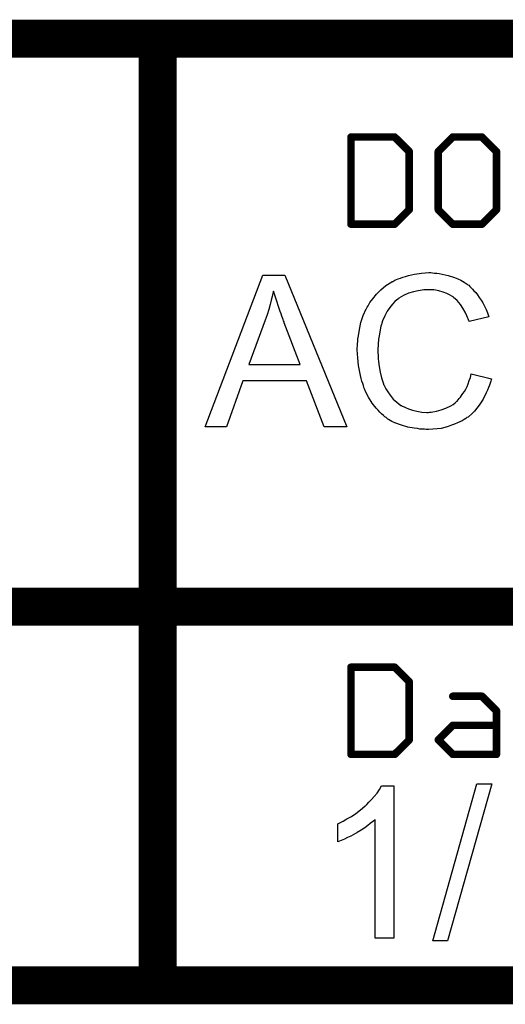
# Model space of a CAD drawing. Extents: x -1.3 to 9.2, y -4.6 to 3.5.
# Tile 127 of 215: x 7.194 to 7.45, y -4.563 to -4.043. Entities that reach past the tile are written whole.
import ezdxf

# ---------------------------------------------------------------- set-up
doc = ezdxf.new("R2010")
doc.units = 0
doc.layers.get('0').update_dxf_attribs({"linetype": 'CONTINUOUS'})
doc.layers.add('acc-ni-360-23-a_document', color=1, linetype='CONTINUOUS')

# ---------------------------------------------------------------- blocks, each defined once
blk = doc.blocks.new('D40')
at = {"const_width": 0.005}
blk.add_lwpolyline([(-0.0025, 0, 1), (0.0025, 0, 1)], format="xyb", close=True, dxfattribs=at)
blk = doc.blocks.new('D41')
at = {"const_width": 0.001}
blk.add_lwpolyline([(-0.0005, 0, 1), (0.0005, 0, 1)], format="xyb", close=True, dxfattribs=at)
blk = doc.blocks.new('D42')
at = {"const_width": 0.01}
blk.add_lwpolyline([(-0.005, 0, 1), (0.005, 0, 1)], format="xyb", close=True, dxfattribs=at)
blk = doc.blocks.new('D43')
at = {"const_width": 0.002}
blk.add_lwpolyline([(-0.001, 0, 1), (0.001, 0, 1)], format="xyb", close=True, dxfattribs=at)

msp = doc.modelspace()

# ---------------------------------------------------------------- linework, layer by layer
at = {"layer": 'acc-ni-360-23-a_document', "color": 1}
for points, const_width in [([(6.866618, -4.053), (7.266618, -4.053)], 0.02), ([(7.266618, -4.053), (8.766618, -4.053)], 0.02), ([(7.266618, -4.353), (7.266618, -4.053)], 0.02), ([(7.266618, -4.048), (7.266618, -4.048)], 0.01), ([(7.266618, -4.048), (7.266618, -4.048)], 0.01), ([(7.271618, -4.053), (7.271618, -4.053)], 0.01), ([(7.271618, -4.053), (7.271618, -4.053)], 0.01), ([(7.266618, -4.058), (7.266618, -4.058)], 0.01), ([(7.266618, -4.058), (7.266618, -4.058)], 0.01), ([(7.368618, -4.151), (7.368618, -4.104961)], 0.004), ([(7.368618, -4.104961), (7.391638, -4.104961)], 0.004), ([(7.368618, -4.103961), (7.368618, -4.103961)], 0.002), ([(7.368618, -4.103961), (7.368618, -4.103961)], 0.002), ([(7.369618, -4.104961), (7.369618, -4.104961)], 0.002), ([(7.369618, -4.104961), (7.369618, -4.104961)], 0.002), ([(7.391638, -4.104961), (7.399311, -4.112634)], 0.004), ([(7.391638, -4.105961), (7.391638, -4.105961)], 0.002), ([(7.391638, -4.105961), (7.391638, -4.105961)], 0.002), ([(7.392345, -4.104254), (7.392345, -4.104254)], 0.002), ([(7.392345, -4.104254), (7.392345, -4.104254)], 0.002), ([(7.414657, -4.112634), (7.42233, -4.104961)], 0.004), ([(7.42233, -4.104961), (7.437677, -4.104961)], 0.004), ([(7.42233, -4.103961), (7.42233, -4.103961)], 0.002), ([(7.42233, -4.103961), (7.42233, -4.103961)], 0.002), ([(7.423037, -4.105668), (7.423037, -4.105668)], 0.002), ([(7.423037, -4.105668), (7.423037, -4.105668)], 0.002), ([(7.437677, -4.104961), (7.44535, -4.112634)], 0.004), ([(7.437677, -4.105961), (7.437677, -4.105961)], 0.002), ([(7.437677, -4.105961), (7.437677, -4.105961)], 0.002), ([(7.438384, -4.104254), (7.438384, -4.104254)], 0.002), ([(7.438384, -4.104254), (7.438384, -4.104254)], 0.002), ([(7.399311, -4.143327), (7.399311, -4.112634)], 0.004), ([(7.398604, -4.113341), (7.398604, -4.113341)], 0.002), ([(7.398604, -4.113341), (7.398604, -4.113341)], 0.002), ([(7.400311, -4.112634), (7.400311, -4.112634)], 0.002), ([(7.400311, -4.112634), (7.400311, -4.112634)], 0.002), ([(7.414657, -4.143327), (7.414657, -4.112634)], 0.004), ([(7.41395, -4.111927), (7.41395, -4.111927)], 0.002), ([(7.41395, -4.111927), (7.41395, -4.111927)], 0.002), ([(7.415657, -4.112634), (7.415657, -4.112634)], 0.002), ([(7.415657, -4.112634), (7.415657, -4.112634)], 0.002), ([(7.44535, -4.143327), (7.44535, -4.112634)], 0.004), ([(7.444643, -4.113341), (7.444643, -4.113341)], 0.002), ([(7.444643, -4.113341), (7.444643, -4.113341)], 0.002), ([(7.44635, -4.112634), (7.44635, -4.112634)], 0.002), ([(7.44635, -4.112634), (7.44635, -4.112634)], 0.002), ([(7.391638, -4.151), (7.399311, -4.143327)], 0.004), ([(7.398311, -4.143327), (7.398311, -4.143327)], 0.002), ([(7.398311, -4.143327), (7.398311, -4.143327)], 0.002), ([(7.400018, -4.144034), (7.400018, -4.144034)], 0.002), ([(7.400018, -4.144034), (7.400018, -4.144034)], 0.002), ([(7.414657, -4.143327), (7.42233, -4.151)], 0.004), ([(7.413657, -4.143327), (7.413657, -4.143327)], 0.002), ([(7.413657, -4.143327), (7.413657, -4.143327)], 0.002), ([(7.415364, -4.14262), (7.415364, -4.14262)], 0.002), ([(7.415364, -4.14262), (7.415364, -4.14262)], 0.002), ([(7.437677, -4.151), (7.44535, -4.143327)], 0.004), ([(7.44435, -4.143327), (7.44435, -4.143327)], 0.002), ([(7.44435, -4.143327), (7.44435, -4.143327)], 0.002), ([(7.446057, -4.144034), (7.446057, -4.144034)], 0.002), ([(7.446057, -4.144034), (7.446057, -4.144034)], 0.002), ([(7.368618, -4.151), (7.391638, -4.151)], 0.004), ([(7.368618, -4.15), (7.368618, -4.15)], 0.002), ([(7.368618, -4.15), (7.368618, -4.15)], 0.002), ([(7.39093, -4.150293), (7.39093, -4.150293)], 0.002), ([(7.39093, -4.150293), (7.39093, -4.150293)], 0.002), ([(7.42233, -4.151), (7.437677, -4.151)], 0.004), ([(7.42233, -4.15), (7.42233, -4.15)], 0.002), ([(7.42233, -4.15), (7.42233, -4.15)], 0.002), ([(7.43697, -4.150293), (7.43697, -4.150293)], 0.002), ([(7.43697, -4.150293), (7.43697, -4.150293)], 0.002), ([(7.367618, -4.151), (7.367618, -4.151)], 0.002), ([(7.367618, -4.151), (7.367618, -4.151)], 0.002), ([(7.391638, -4.152), (7.391638, -4.152)], 0.002), ([(7.391638, -4.152), (7.391638, -4.152)], 0.002), ([(7.421623, -4.151707), (7.421623, -4.151707)], 0.002), ([(7.421623, -4.151707), (7.421623, -4.151707)], 0.002), ([(7.437677, -4.152), (7.437677, -4.152)], 0.002), ([(7.437677, -4.152), (7.437677, -4.152)], 0.002), ([(6.866618, -4.353), (7.266618, -4.353)], 0.02), ([(7.266618, -4.353), (7.966618, -4.353)], 0.02), ([(7.266618, -4.553), (7.266618, -4.353)], 0.02), ([(7.266618, -4.348), (7.266618, -4.348)], 0.01), ([(7.266618, -4.348), (7.266618, -4.348)], 0.01), ([(7.261618, -4.353), (7.261618, -4.353)], 0.01), ([(7.261618, -4.353), (7.261618, -4.353)], 0.01), ([(7.271618, -4.353), (7.271618, -4.353)], 0.01), ([(7.271618, -4.353), (7.271618, -4.353)], 0.01), ([(7.266618, -4.358), (7.266618, -4.358)], 0.01), ([(7.266618, -4.358), (7.266618, -4.358)], 0.01), ([(7.368618, -4.431), (7.368618, -4.384961)], 0.004), ([(7.368618, -4.384961), (7.391638, -4.384961)], 0.004), ([(7.368618, -4.383961), (7.368618, -4.383961)], 0.002), ([(7.368618, -4.383961), (7.368618, -4.383961)], 0.002), ([(7.391638, -4.384961), (7.399311, -4.392634)], 0.004), ([(7.392345, -4.384254), (7.392345, -4.384254)], 0.002), ([(7.392345, -4.384254), (7.392345, -4.384254)], 0.002), ([(7.369618, -4.384961), (7.369618, -4.384961)], 0.002), ([(7.369618, -4.384961), (7.369618, -4.384961)], 0.002), ([(7.391638, -4.385961), (7.391638, -4.385961)], 0.002), ([(7.391638, -4.385961), (7.391638, -4.385961)], 0.002), ([(7.399311, -4.423327), (7.399311, -4.392634)], 0.004), ([(7.398604, -4.393341), (7.398604, -4.393341)], 0.002), ([(7.398604, -4.393341), (7.398604, -4.393341)], 0.002), ([(7.400311, -4.392634), (7.400311, -4.392634)], 0.002), ([(7.400311, -4.392634), (7.400311, -4.392634)], 0.002), ([(7.42233, -4.400307), (7.437677, -4.400307)], 0.004), ([(7.42233, -4.399307), (7.42233, -4.399307)], 0.002), ([(7.42233, -4.399307), (7.42233, -4.399307)], 0.002), ([(7.437677, -4.400307), (7.44535, -4.40798)], 0.004), ([(7.438384, -4.3996), (7.438384, -4.3996)], 0.002), ([(7.438384, -4.3996), (7.438384, -4.3996)], 0.002), ([(7.437677, -4.401307), (7.437677, -4.401307)], 0.002), ([(7.437677, -4.401307), (7.437677, -4.401307)], 0.002), ([(7.44535, -4.431), (7.44535, -4.40798)], 0.004), ([(7.444643, -4.408688), (7.444643, -4.408688)], 0.002), ([(7.444643, -4.408688), (7.444643, -4.408688)], 0.002), ([(7.44635, -4.40798), (7.44635, -4.40798)], 0.002), ([(7.44635, -4.40798), (7.44635, -4.40798)], 0.002), ([(7.414657, -4.423327), (7.42233, -4.415654)], 0.004), ([(7.42233, -4.415654), (7.44535, -4.415654)], 0.004), ([(7.42233, -4.414654), (7.42233, -4.414654)], 0.002), ([(7.42233, -4.414654), (7.42233, -4.414654)], 0.002), ([(7.423037, -4.416361), (7.423037, -4.416361)], 0.002), ([(7.423037, -4.416361), (7.423037, -4.416361)], 0.002), ([(7.44535, -4.416654), (7.44535, -4.416654)], 0.002), ([(7.44535, -4.416654), (7.44535, -4.416654)], 0.002), ([(7.391638, -4.431), (7.399311, -4.423327)], 0.004), ([(7.398311, -4.423327), (7.398311, -4.423327)], 0.002), ([(7.398311, -4.423327), (7.398311, -4.423327)], 0.002), ([(7.400018, -4.424034), (7.400018, -4.424034)], 0.002), ([(7.400018, -4.424034), (7.400018, -4.424034)], 0.002), ([(7.414657, -4.423327), (7.42233, -4.431)], 0.004), ([(7.41395, -4.42262), (7.41395, -4.42262)], 0.002), ([(7.41395, -4.42262), (7.41395, -4.42262)], 0.002), ([(7.415364, -4.42262), (7.415364, -4.42262)], 0.002), ([(7.415364, -4.42262), (7.415364, -4.42262)], 0.002), ([(7.368618, -4.431), (7.391638, -4.431)], 0.004), ([(7.367618, -4.431), (7.367618, -4.431)], 0.002), ([(7.367618, -4.431), (7.367618, -4.431)], 0.002), ([(7.368618, -4.43), (7.368618, -4.43)], 0.002), ([(7.368618, -4.43), (7.368618, -4.43)], 0.002), ([(7.39093, -4.430293), (7.39093, -4.430293)], 0.002), ([(7.39093, -4.430293), (7.39093, -4.430293)], 0.002), ([(7.42233, -4.431), (7.44535, -4.431)], 0.004), ([(7.42233, -4.43), (7.42233, -4.43)], 0.002), ([(7.42233, -4.43), (7.42233, -4.43)], 0.002), ([(7.44435, -4.431), (7.44435, -4.431)], 0.002), ([(7.44435, -4.431), (7.44435, -4.431)], 0.002), ([(7.391638, -4.432), (7.391638, -4.432)], 0.002), ([(7.391638, -4.432), (7.391638, -4.432)], 0.002), ([(7.421623, -4.431707), (7.421623, -4.431707)], 0.002), ([(7.421623, -4.431707), (7.421623, -4.431707)], 0.002), ([(7.44535, -4.432), (7.44535, -4.432)], 0.002), ([(7.44535, -4.432), (7.44535, -4.432)], 0.002), ([(6.566618, -4.553), (7.266618, -4.553)], 0.02), ([(7.266618, -4.553), (7.966618, -4.553)], 0.02), ([(7.266618, -4.548), (7.266618, -4.548)], 0.01), ([(7.266618, -4.548), (7.266618, -4.548)], 0.01), ([(7.261618, -4.553), (7.261618, -4.553)], 0.01), ([(7.261618, -4.553), (7.261618, -4.553)], 0.01), ([(7.266618, -4.558), (7.266618, -4.558)], 0.01), ([(7.266618, -4.558), (7.266618, -4.558)], 0.01)]:
    msp.add_lwpolyline(points, dxfattribs=dict(at, const_width=const_width))
for points, const_width in [([(7.271618, -4.053, 1), (7.261618, -4.053)], 0.01), ([(7.266618, -4.048, 1), (7.266618, -4.058)], 0.01), ([(7.266618, -4.058, 1), (7.266618, -4.048)], 0.01), ([(7.369618, -4.104961, 1), (7.367618, -4.104961)], 0.002), ([(7.368618, -4.103961, 1), (7.368618, -4.105961)], 0.002), ([(7.392345, -4.104254, 1.000854), (7.39093, -4.105668)], 0.002), ([(7.391638, -4.105961, 1), (7.391638, -4.103961)], 0.002), ([(7.42233, -4.103961, 1), (7.42233, -4.105961)], 0.002), ([(7.423037, -4.105668, 1), (7.421623, -4.104254)], 0.002), ([(7.438384, -4.104254, 1), (7.43697, -4.105668)], 0.002), ([(7.437677, -4.105961, 1), (7.437677, -4.103961)], 0.002), ([(7.400311, -4.112634, 1), (7.398311, -4.112634)], 0.002), ([(7.398604, -4.113341, 1), (7.400018, -4.111927)], 0.002), ([(7.415657, -4.112634, 1), (7.413657, -4.112634)], 0.002), ([(7.41395, -4.111927, 1), (7.415364, -4.113341)], 0.002), ([(7.44635, -4.112634, 1), (7.44435, -4.112634)], 0.002), ([(7.444643, -4.113341, 1), (7.446057, -4.111927)], 0.002), ([(7.398311, -4.143327, 1), (7.400311, -4.143327)], 0.002), ([(7.400018, -4.144034, 1), (7.398604, -4.14262)], 0.002), ([(7.415364, -4.14262, 1), (7.41395, -4.144034)], 0.002), ([(7.413657, -4.143327, 1), (7.415657, -4.143327)], 0.002), ([(7.44435, -4.143327, 1), (7.44635, -4.143327)], 0.002), ([(7.446057, -4.144034, 1), (7.444643, -4.14262)], 0.002), ([(7.368618, -4.15, 1), (7.368618, -4.152)], 0.002), ([(7.39093, -4.150293, 0.999854), (7.392345, -4.151707)], 0.002), ([(7.391638, -4.152, 1), (7.391638, -4.15)], 0.002), ([(7.42233, -4.15, 1), (7.42233, -4.152)], 0.002), ([(7.421623, -4.151707, 1), (7.423037, -4.150293)], 0.002), ([(7.43697, -4.150293, 1), (7.438384, -4.151707)], 0.002), ([(7.437677, -4.152, 1), (7.437677, -4.15)], 0.002), ([(7.367618, -4.151, 1), (7.369618, -4.151)], 0.002), ([(7.271618, -4.353, 1), (7.261618, -4.353)], 0.01), ([(7.266618, -4.348, 1), (7.266618, -4.358)], 0.01), ([(7.266618, -4.358, 1), (7.266618, -4.348)], 0.01), ([(7.261618, -4.353, 1), (7.271618, -4.353)], 0.01), ([(7.369618, -4.384961, 1), (7.367618, -4.384961)], 0.002), ([(7.368618, -4.383961, 1), (7.368618, -4.385961)], 0.002), ([(7.392345, -4.384254, 1.000854), (7.39093, -4.385668)], 0.002), ([(7.391638, -4.385961, 1), (7.391638, -4.383961)], 0.002), ([(7.400311, -4.392634, 1), (7.398311, -4.392634)], 0.002), ([(7.398604, -4.393341, 1), (7.400018, -4.391927)], 0.002), ([(7.42233, -4.399307, 1), (7.42233, -4.401307)], 0.002), ([(7.438384, -4.3996, 1), (7.43697, -4.401014)], 0.002), ([(7.437677, -4.401307, 1), (7.437677, -4.399307)], 0.002), ([(7.44635, -4.40798, 1), (7.44435, -4.40798)], 0.002), ([(7.444643, -4.408688, 0.999854), (7.446057, -4.407273)], 0.002), ([(7.42233, -4.414654, 1), (7.42233, -4.416654)], 0.002), ([(7.423037, -4.416361, 1), (7.421623, -4.414947)], 0.002), ([(7.44535, -4.416654, 1), (7.44535, -4.414654)], 0.002), ([(7.398311, -4.423327, 1), (7.400311, -4.423327)], 0.002), ([(7.400018, -4.424034, 1), (7.398604, -4.42262)], 0.002), ([(7.415364, -4.42262, 1), (7.41395, -4.424034)], 0.002), ([(7.41395, -4.42262, 1), (7.415364, -4.424034)], 0.002), ([(7.368618, -4.43, 1), (7.368618, -4.432)], 0.002), ([(7.367618, -4.431, 1), (7.369618, -4.431)], 0.002), ([(7.39093, -4.430293, 0.999854), (7.392345, -4.431707)], 0.002), ([(7.391638, -4.432, 1), (7.391638, -4.43)], 0.002), ([(7.42233, -4.43, 1), (7.42233, -4.432)], 0.002), ([(7.421623, -4.431707, 1), (7.423037, -4.430293)], 0.002), ([(7.44435, -4.431, 1), (7.44635, -4.431)], 0.002), ([(7.44535, -4.432, 1), (7.44535, -4.43)], 0.002), ([(7.266618, -4.548, 1), (7.266618, -4.558)], 0.01), ([(7.266618, -4.558, 1), (7.266618, -4.548)], 0.01), ([(7.261618, -4.553, 1), (7.271618, -4.553)], 0.01)]:
    msp.add_lwpolyline(points, format="xyb", dxfattribs=dict(at, const_width=const_width))
for points in [[(7.366476, -4.258032), (7.354443, -4.258032), (7.345071, -4.233735), (7.311518, -4.233735), (7.302841, -4.258032), (7.291618, -4.258032), (7.322163, -4.177968), (7.333733, -4.177968), (7.366476, -4.258032)], [(7.411599, -4.176695), (7.41264, -4.176811), (7.413913, -4.176926), (7.415185, -4.177042), (7.416689, -4.177389), (7.419813, -4.178083), (7.423284, -4.179125), (7.42502, -4.179819), (7.42664, -4.180629), (7.428259, -4.18167), (7.429879, -4.182711), (7.429995, -4.182827), (7.430226, -4.182943), (7.430689, -4.18329), (7.431268, -4.183868), (7.431846, -4.184447), (7.432656, -4.185257), (7.433466, -4.186182), (7.434391, -4.187108), (7.435317, -4.188265), (7.436243, -4.189653), (7.437284, -4.191042), (7.43821, -4.192546), (7.43902, -4.194281), (7.439945, -4.196017), (7.440639, -4.197868), (7.441333, -4.199951), (7.430921, -4.20238), (7.430921, -4.202265), (7.430805, -4.202033), (7.430573, -4.20157), (7.430342, -4.200992), (7.430111, -4.200298), (7.429764, -4.199372), (7.428838, -4.197521), (7.427681, -4.195438), (7.426292, -4.193356), (7.424557, -4.191389), (7.422706, -4.189653), (7.422474, -4.189422), (7.42178, -4.188959), (7.420623, -4.188381), (7.419119, -4.187571), (7.417152, -4.186877), (7.414954, -4.186182), (7.412293, -4.18572), (7.4094, -4.185604), (7.408475, -4.185604), (7.407896, -4.18572), (7.407086, -4.18572), (7.406161, -4.185835), (7.403962, -4.186182), (7.401533, -4.186645), (7.398987, -4.187455), (7.396326, -4.188612), (7.393896, -4.190116), (7.393781, -4.190116), (7.393665, -4.190347), (7.392855, -4.190926), (7.391814, -4.191852), (7.390541, -4.19324), (7.389037, -4.194975), (7.387649, -4.196942), (7.386376, -4.199372), (7.385219, -4.202033), (7.385219, -4.202149), (7.385103, -4.20238), (7.384988, -4.202727), (7.384872, -4.203306), (7.384641, -4.204), (7.384409, -4.20481), (7.384062, -4.206777), (7.383599, -4.209091), (7.383136, -4.211636), (7.382905, -4.214413), (7.382789, -4.217421), (7.382789, -4.217537), (7.382789, -4.217884), (7.382789, -4.218463), (7.382789, -4.219157), (7.382905, -4.219967), (7.382905, -4.221008), (7.383021, -4.222165), (7.383136, -4.223438), (7.383484, -4.226215), (7.384062, -4.229223), (7.384756, -4.232231), (7.385682, -4.235239), (7.385682, -4.235355), (7.385797, -4.235586), (7.386029, -4.235933), (7.38626, -4.236512), (7.386954, -4.2379), (7.387996, -4.23952), (7.389269, -4.241371), (7.390888, -4.243338), (7.392739, -4.245074), (7.394938, -4.246693), (7.395053, -4.246693), (7.395285, -4.246809), (7.395632, -4.247041), (7.396095, -4.247272), (7.396673, -4.247503), (7.397368, -4.24785), (7.398987, -4.248545), (7.40107, -4.249239), (7.403384, -4.249817), (7.405929, -4.25028), (7.40859, -4.250396), (7.4094, -4.250396), (7.410095, -4.25028), (7.410904, -4.25028), (7.411714, -4.250164), (7.413797, -4.249702), (7.416227, -4.249123), (7.418656, -4.248198), (7.421202, -4.246925), (7.422474, -4.246231), (7.423631, -4.245305), (7.423747, -4.245189), (7.423863, -4.245074), (7.42421, -4.244726), (7.424673, -4.244379), (7.425136, -4.243801), (7.425714, -4.243107), (7.426408, -4.242413), (7.426987, -4.241487), (7.427681, -4.240446), (7.428491, -4.239289), (7.429185, -4.238132), (7.429879, -4.236743), (7.430458, -4.235239), (7.431036, -4.233619), (7.431615, -4.231884), (7.432078, -4.230033), (7.442722, -4.232694), (7.442722, -4.232809), (7.442606, -4.233272), (7.442375, -4.233966), (7.442028, -4.234892), (7.441681, -4.235933), (7.441218, -4.237206), (7.440639, -4.238594), (7.439945, -4.240099), (7.438325, -4.243338), (7.436243, -4.246578), (7.43497, -4.248198), (7.433697, -4.249817), (7.432309, -4.251206), (7.430689, -4.252594), (7.430573, -4.25271), (7.430342, -4.252941), (7.429764, -4.253173), (7.429185, -4.253635), (7.428259, -4.254214), (7.427334, -4.254792), (7.426061, -4.255371), (7.424788, -4.255949), (7.423284, -4.256644), (7.421664, -4.257222), (7.419929, -4.257801), (7.418078, -4.258379), (7.416111, -4.258842), (7.414028, -4.259073), (7.41183, -4.259305), (7.409516, -4.25942), (7.408243, -4.25942), (7.407318, -4.259305), (7.406276, -4.259305), (7.405004, -4.259189), (7.403615, -4.258958), (7.401995, -4.258726), (7.39864, -4.258148), (7.395169, -4.257222), (7.391698, -4.255949), (7.390078, -4.25514), (7.388459, -4.254214), (7.388343, -4.254098), (7.388111, -4.253983), (7.387649, -4.253635), (7.387186, -4.253173), (7.386492, -4.25271), (7.385682, -4.252016), (7.384756, -4.251206), (7.383831, -4.25028), (7.382905, -4.249239), (7.381864, -4.248198), (7.379781, -4.245536), (7.377814, -4.242413), (7.376079, -4.238941), (7.376079, -4.238826), (7.375847, -4.238479), (7.375732, -4.2379), (7.375385, -4.237206), (7.375153, -4.23628), (7.374806, -4.235123), (7.374343, -4.233851), (7.373996, -4.232462), (7.373649, -4.230958), (7.373186, -4.229223), (7.372608, -4.225636), (7.372145, -4.221587), (7.371913, -4.217421), (7.371913, -4.217306), (7.371913, -4.216843), (7.371913, -4.216149), (7.372029, -4.215339), (7.372029, -4.214182), (7.372145, -4.213025), (7.372261, -4.211521), (7.372492, -4.210016), (7.37307, -4.206661), (7.37388, -4.202959), (7.375037, -4.199256), (7.376657, -4.19567), (7.376773, -4.195554), (7.376889, -4.195207), (7.37712, -4.194744), (7.377583, -4.194166), (7.378046, -4.193356), (7.378624, -4.19243), (7.380128, -4.190347), (7.382095, -4.188033), (7.384409, -4.18572), (7.38707, -4.183405), (7.390194, -4.181439), (7.39031, -4.181323), (7.390657, -4.181207), (7.39112, -4.180976), (7.391698, -4.180629), (7.392624, -4.180282), (7.393549, -4.179935), (7.394706, -4.179472), (7.395979, -4.179009), (7.397368, -4.178546), (7.398872, -4.178083), (7.402111, -4.177389), (7.405814, -4.176811), (7.409632, -4.176579), (7.410789, -4.176579), (7.411599, -4.176695)], [(7.327716, -4.186298), (7.327716, -4.186414), (7.3276, -4.186645), (7.3276, -4.187108), (7.327369, -4.187571), (7.327253, -4.188381), (7.327022, -4.18919), (7.326559, -4.191157), (7.325981, -4.193471), (7.325171, -4.196017), (7.324361, -4.198794), (7.323319, -4.201686), (7.314642, -4.225057), (7.341716, -4.225057), (7.333385, -4.203074), (7.333385, -4.202959), (7.33327, -4.202612), (7.333038, -4.202033), (7.332807, -4.201339), (7.33246, -4.200529), (7.332113, -4.199488), (7.331766, -4.198331), (7.331303, -4.197174), (7.330377, -4.194513), (7.329452, -4.191736), (7.328526, -4.188959), (7.327716, -4.186298)], [(7.391121, -4.528032), (7.381287, -4.528032), (7.381287, -4.465438), (7.381171, -4.465554), (7.380592, -4.466017), (7.379898, -4.466711), (7.378741, -4.467521), (7.377469, -4.468562), (7.375849, -4.469719), (7.373998, -4.470992), (7.371915, -4.472265), (7.371799, -4.472265), (7.371684, -4.47238), (7.370989, -4.472843), (7.369832, -4.473422), (7.368444, -4.474116), (7.366824, -4.474926), (7.365089, -4.475736), (7.363353, -4.476546), (7.361618, -4.47724), (7.361618, -4.467752), (7.361733, -4.467752), (7.361965, -4.467521), (7.362428, -4.467405), (7.363006, -4.467058), (7.3637, -4.466711), (7.36451, -4.466248), (7.366477, -4.465091), (7.368791, -4.463819), (7.371105, -4.462199), (7.373535, -4.460347), (7.375965, -4.458381), (7.37608, -4.458265), (7.376196, -4.458149), (7.376543, -4.457802), (7.377006, -4.457455), (7.378047, -4.456298), (7.379435, -4.45491), (7.380824, -4.45329), (7.382328, -4.451439), (7.383601, -4.449587), (7.384758, -4.44762), (7.391121, -4.44762), (7.391121, -4.528032)], [(7.419583, -4.52942), (7.411716, -4.52942), (7.434971, -4.446579), (7.442839, -4.446579), (7.419583, -4.52942)]]:
    msp.add_lwpolyline(points, dxfattribs=at)

# ---------------------------------------------------------------- block references
at = {"layer": 'acc-ni-360-23-a_document'}
for name, p in [('D42', (7.266618, -4.053)), ('D42', (7.266618, -4.053)), ('D42', (7.266618, -4.053)), ('D40', (7.266618, -4.048)), ('D40', (7.266618, -4.048)), ('D40', (7.266618, -4.048)), ('D40', (7.266618, -4.048)), ('D40', (7.261618, -4.053)), ('D40', (7.271618, -4.053)), ('D40', (7.271618, -4.053)), ('D40', (7.271618, -4.053)), ('D40', (7.266618, -4.058)), ('D40', (7.266618, -4.058)), ('D40', (7.266618, -4.058)), ('D40', (7.266618, -4.058)), ('D43', (7.368618, -4.104961)), ('D43', (7.368618, -4.104961)), ('D41', (7.367618, -4.104961)), ('D41', (7.368618, -4.103961)), ('D41', (7.368618, -4.103961)), ('D41', (7.368618, -4.103961)), ('D41', (7.368618, -4.105961)), ('D41', (7.369618, -4.104961)), ('D41', (7.369618, -4.104961)), ('D41', (7.369618, -4.104961)), ('D43', (7.391638, -4.104961)), ('D43', (7.391638, -4.104961)), ('D41', (7.39093, -4.105668)), ('D41', (7.391638, -4.103961)), ('D41', (7.391638, -4.105961)), ('D41', (7.391638, -4.105961)), ('D41', (7.391638, -4.105961)), ('D41', (7.392345, -4.104254)), ('D41', (7.392345, -4.104254)), ('D41', (7.392345, -4.104254)), ('D43', (7.42233, -4.104961)), ('D43', (7.42233, -4.104961)), ('D41', (7.421623, -4.104254)), ('D41', (7.42233, -4.103961)), ('D41', (7.42233, -4.103961)), ('D41', (7.42233, -4.103961)), ('D41', (7.42233, -4.105961)), ('D41', (7.423037, -4.105668)), ('D41', (7.423037, -4.105668)), ('D41', (7.423037, -4.105668)), ('D43', (7.437677, -4.104961)), ('D43', (7.437677, -4.104961)), ('D41', (7.43697, -4.105668)), ('D41', (7.437677, -4.103961)), ('D41', (7.437677, -4.105961)), ('D41', (7.437677, -4.105961)), ('D41', (7.437677, -4.105961)), ('D41', (7.438384, -4.104254)), ('D41', (7.438384, -4.104254)), ('D41', (7.438384, -4.104254)), ('D43', (7.399311, -4.112634)), ('D43', (7.399311, -4.112634)), ('D41', (7.398311, -4.112634)), ('D41', (7.398604, -4.113341)), ('D41', (7.398604, -4.113341)), ('D41', (7.398604, -4.113341)), ('D41', (7.400018, -4.111927)), ('D41', (7.400311, -4.112634)), ('D41', (7.400311, -4.112634)), ('D41', (7.400311, -4.112634)), ('D43', (7.414657, -4.112634)), ('D43', (7.414657, -4.112634)), ('D41', (7.413657, -4.112634)), ('D41', (7.41395, -4.111927)), ('D41', (7.41395, -4.111927)), ('D41', (7.41395, -4.111927)), ('D41', (7.415364, -4.113341)), ('D41', (7.415657, -4.112634)), ('D41', (7.415657, -4.112634)), ('D41', (7.415657, -4.112634)), ('D43', (7.44535, -4.112634)), ('D43', (7.44535, -4.112634)), ('D41', (7.44435, -4.112634)), ('D41', (7.444643, -4.113341)), ('D41', (7.444643, -4.113341)), ('D41', (7.444643, -4.113341)), ('D41', (7.446057, -4.111927)), ('D41', (7.44635, -4.112634)), ('D41', (7.44635, -4.112634)), ('D41', (7.44635, -4.112634)), ('D43', (7.399311, -4.143327)), ('D41', (7.398311, -4.143327)), ('D41', (7.398311, -4.143327)), ('D41', (7.398311, -4.143327)), ('D41', (7.398604, -4.14262)), ('D41', (7.400018, -4.144034)), ('D41', (7.400018, -4.144034)), ('D41', (7.400018, -4.144034)), ('D41', (7.400311, -4.143327)), ('D43', (7.414657, -4.143327)), ('D43', (7.414657, -4.143327)), ('D41', (7.413657, -4.143327)), ('D41', (7.413657, -4.143327)), ('D41', (7.413657, -4.143327)), ('D41', (7.41395, -4.144034)), ('D41', (7.415364, -4.14262)), ('D41', (7.415364, -4.14262)), ('D41', (7.415364, -4.14262)), ('D41', (7.415657, -4.143327)), ('D43', (7.44535, -4.143327)), ('D43', (7.44535, -4.143327)), ('D41', (7.44435, -4.143327)), ('D41', (7.44435, -4.143327)), ('D41', (7.44435, -4.143327)), ('D41', (7.444643, -4.14262)), ('D41', (7.446057, -4.144034)), ('D41', (7.446057, -4.144034)), ('D41', (7.446057, -4.144034)), ('D41', (7.44635, -4.143327)), ('D43', (7.368618, -4.151)), ('D43', (7.368618, -4.151)), ('D41', (7.368618, -4.15)), ('D41', (7.368618, -4.15)), ('D41', (7.368618, -4.15)), ('D43', (7.391638, -4.151)), ('D41', (7.39093, -4.150293)), ('D41', (7.39093, -4.150293)), ('D41', (7.39093, -4.150293)), ('D41', (7.391638, -4.15)), ('D43', (7.42233, -4.151)), ('D43', (7.42233, -4.151)), ('D41', (7.42233, -4.15)), ('D41', (7.42233, -4.15)), ('D41', (7.42233, -4.15)), ('D41', (7.423037, -4.150293)), ('D43', (7.437677, -4.151)), ('D41', (7.43697, -4.150293)), ('D41', (7.43697, -4.150293)), ('D41', (7.43697, -4.150293)), ('D41', (7.437677, -4.15)), ('D41', (7.367618, -4.151)), ('D41', (7.367618, -4.151)), ('D41', (7.367618, -4.151)), ('D41', (7.368618, -4.152)), ('D41', (7.369618, -4.151)), ('D41', (7.391638, -4.152)), ('D41', (7.391638, -4.152)), ('D41', (7.391638, -4.152)), ('D41', (7.392345, -4.151707)), ('D41', (7.421623, -4.151707)), ('D41', (7.421623, -4.151707)), ('D41', (7.421623, -4.151707)), ('D41', (7.42233, -4.152)), ('D41', (7.437677, -4.152)), ('D41', (7.437677, -4.152)), ('D41', (7.437677, -4.152)), ('D41', (7.438384, -4.151707)), ('D42', (7.266618, -4.353)), ('D42', (7.266618, -4.353)), ('D42', (7.266618, -4.353)), ('D40', (7.266618, -4.348)), ('D40', (7.266618, -4.348)), ('D40', (7.266618, -4.348)), ('D40', (7.266618, -4.348)), ('D40', (7.261618, -4.353)), ('D40', (7.261618, -4.353)), ('D40', (7.261618, -4.353)), ('D40', (7.261618, -4.353)), ('D40', (7.271618, -4.353)), ('D40', (7.271618, -4.353)), ('D40', (7.271618, -4.353)), ('D40', (7.271618, -4.353)), ('D40', (7.266618, -4.358)), ('D40', (7.266618, -4.358)), ('D40', (7.266618, -4.358)), ('D40', (7.266618, -4.358)), ('D43', (7.368618, -4.384961)), ('D43', (7.368618, -4.384961)), ('D41', (7.368618, -4.383961)), ('D41', (7.368618, -4.383961)), ('D41', (7.368618, -4.383961)), ('D43', (7.391638, -4.384961)), ('D43', (7.391638, -4.384961)), ('D41', (7.391638, -4.383961)), ('D41', (7.392345, -4.384254)), ('D41', (7.392345, -4.384254)), ('D41', (7.392345, -4.384254)), ('D41', (7.367618, -4.384961)), ('D41', (7.368618, -4.385961)), ('D41', (7.369618, -4.384961)), ('D41', (7.369618, -4.384961)), ('D41', (7.369618, -4.384961)), ('D41', (7.39093, -4.385668)), ('D41', (7.391638, -4.385961)), ('D41', (7.391638, -4.385961)), ('D41', (7.391638, -4.385961)), ('D43', (7.399311, -4.392634)), ('D43', (7.399311, -4.392634)), ('D41', (7.398311, -4.392634)), ('D41', (7.398604, -4.393341)), ('D41', (7.398604, -4.393341)), ('D41', (7.398604, -4.393341)), ('D41', (7.400018, -4.391927)), ('D41', (7.400311, -4.392634)), ('D41', (7.400311, -4.392634)), ('D41', (7.400311, -4.392634)), ('D43', (7.42233, -4.400307)), ('D41', (7.42233, -4.399307)), ('D41', (7.42233, -4.399307)), ('D41', (7.42233, -4.399307)), ('D43', (7.437677, -4.400307)), ('D43', (7.437677, -4.400307)), ('D41', (7.437677, -4.399307)), ('D41', (7.438384, -4.3996)), ('D41', (7.438384, -4.3996)), ('D41', (7.438384, -4.3996)), ('D41', (7.42233, -4.401307)), ('D41', (7.43697, -4.401014)), ('D41', (7.437677, -4.401307)), ('D41', (7.437677, -4.401307)), ('D41', (7.437677, -4.401307)), ('D43', (7.44535, -4.40798)), ('D43', (7.44535, -4.40798)), ('D41', (7.44435, -4.40798)), ('D41', (7.444643, -4.408688)), ('D41', (7.444643, -4.408688)), ('D41', (7.444643, -4.408688)), ('D41', (7.446057, -4.407273)), ('D41', (7.44635, -4.40798)), ('D41', (7.44635, -4.40798)), ('D41', (7.44635, -4.40798)), ('D43', (7.42233, -4.415654)), ('D43', (7.42233, -4.415654)), ('D41', (7.421623, -4.414947)), ('D41', (7.42233, -4.414654)), ('D41', (7.42233, -4.414654)), ('D41', (7.42233, -4.414654)), ('D43', (7.44535, -4.415654)), ('D41', (7.44535, -4.414654)), ('D41', (7.42233, -4.416654)), ('D41', (7.423037, -4.416361)), ('D41', (7.423037, -4.416361)), ('D41', (7.423037, -4.416361)), ('D41', (7.44535, -4.416654)), ('D41', (7.44535, -4.416654)), ('D41', (7.44535, -4.416654)), ('D43', (7.399311, -4.423327)), ('D43', (7.399311, -4.423327)), ('D41', (7.398311, -4.423327)), ('D41', (7.398311, -4.423327)), ('D41', (7.398311, -4.423327)), ('D41', (7.398604, -4.42262)), ('D41', (7.400018, -4.424034)), ('D41', (7.400018, -4.424034)), ('D41', (7.400018, -4.424034)), ('D41', (7.400311, -4.423327)), ('D43', (7.414657, -4.423327)), ('D43', (7.414657, -4.423327)), ('D41', (7.41395, -4.42262)), ('D41', (7.41395, -4.42262)), ('D41', (7.41395, -4.42262)), ('D41', (7.41395, -4.424034)), ('D41', (7.415364, -4.42262)), ('D41', (7.415364, -4.42262)), ('D41', (7.415364, -4.42262)), ('D41', (7.415364, -4.424034)), ('D43', (7.368618, -4.431)), ('D43', (7.368618, -4.431)), ('D41', (7.367618, -4.431)), ('D41', (7.367618, -4.431)), ('D41', (7.367618, -4.431)), ('D41', (7.368618, -4.43)), ('D41', (7.368618, -4.43)), ('D41', (7.368618, -4.43)), ('D41', (7.369618, -4.431)), ('D43', (7.391638, -4.431)), ('D41', (7.39093, -4.430293)), ('D41', (7.39093, -4.430293)), ('D41', (7.39093, -4.430293)), ('D41', (7.391638, -4.43)), ('D43', (7.42233, -4.431)), ('D43', (7.42233, -4.431)), ('D41', (7.42233, -4.43)), ('D41', (7.42233, -4.43)), ('D41', (7.42233, -4.43)), ('D41', (7.423037, -4.430293)), ('D43', (7.44535, -4.431)), ('D43', (7.44535, -4.431)), ('D41', (7.44435, -4.431)), ('D41', (7.44435, -4.431)), ('D41', (7.44435, -4.431)), ('D41', (7.44535, -4.43)), ('D41', (7.44635, -4.431)), ('D41', (7.368618, -4.432)), ('D41', (7.391638, -4.432)), ('D41', (7.391638, -4.432)), ('D41', (7.391638, -4.432)), ('D41', (7.392345, -4.431707)), ('D41', (7.421623, -4.431707)), ('D41', (7.421623, -4.431707)), ('D41', (7.421623, -4.431707)), ('D41', (7.42233, -4.432)), ('D41', (7.44535, -4.432)), ('D41', (7.44535, -4.432)), ('D41', (7.44535, -4.432)), ('D42', (7.266618, -4.553)), ('D42', (7.266618, -4.553)), ('D42', (7.266618, -4.553)), ('D40', (7.266618, -4.548)), ('D40', (7.266618, -4.548)), ('D40', (7.266618, -4.548)), ('D40', (7.266618, -4.548)), ('D40', (7.261618, -4.553)), ('D40', (7.261618, -4.553)), ('D40', (7.261618, -4.553)), ('D40', (7.271618, -4.553)), ('D40', (7.266618, -4.558)), ('D40', (7.266618, -4.558)), ('D40', (7.266618, -4.558)), ('D40', (7.266618, -4.558))]:
    msp.add_blockref(name, p, dxfattribs=at)

doc.saveas('drawing.dxf')
